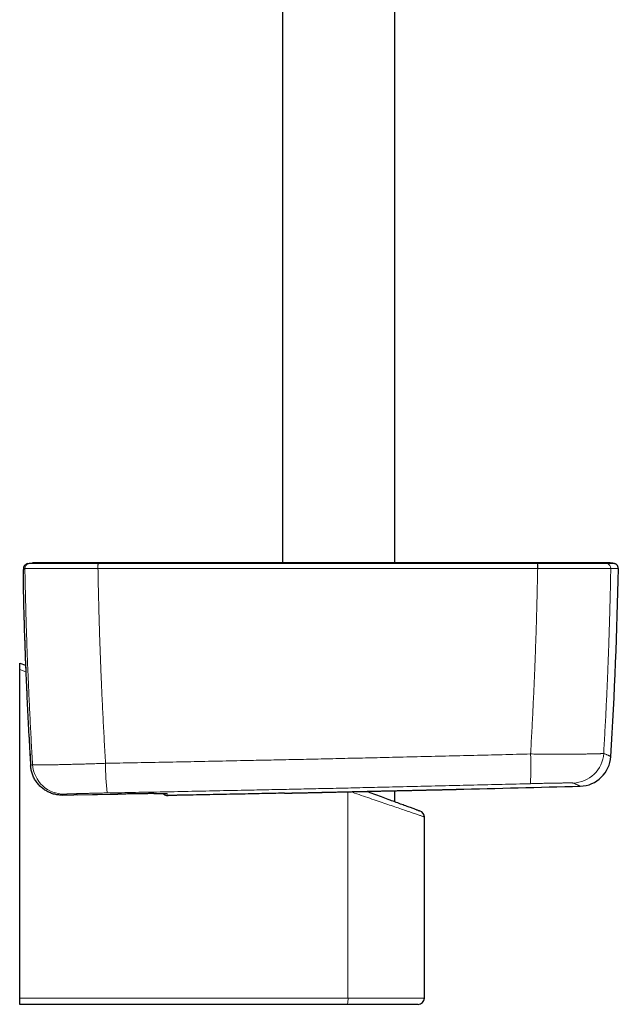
# Model space of a CAD drawing. Header units: millimetres. Extents: x 8 to 969, y 12 to 960.
# Tile 159 of 256: x 588 to 683, y 259 to 415. Entities that reach past the tile are written whole.
import ezdxf

# ---------------------------------------------------------------- set-up
doc = ezdxf.new("R2010")
doc.units = ezdxf.units.MM

msp = doc.modelspace()

# ---------------------------------------------------------------- linework, layer by layer
at = {"color": 7, "linetype": 'Continuous', "lineweight": 30}
for p, q in [((647.25, 328.67), (647.25, 591.36)), ((629.45, 586.95), (629.45, 328.67)), ((589.88, 328.66), (589.8, 328.66)), ((589.92, 328.67), (589.88, 328.66)), ((590.15, 328.67), (589.92, 328.67)), ((587.83, 312.82), (588.76, 312.48)), ((587.83, 311.8), (587.83, 312.82)), ((587.83, 259.82), (587.83, 311.8)), ((589.57, 296.61), (589.57, 296.61)), ((589.57, 296.58), (589.57, 296.58)), ((594.63, 291.92), (594.63, 291.92)), ((594.64, 291.92), (596.39, 291.95)), ((596.95, 291.96), (596.39, 291.95)), ((596.95, 291.96), (603.35, 292.08)), ((603.35, 292.08), (603.35, 292.08)), ((629.75, 292.24), (629.72, 292.23)), ((647.25, 290.89), (647.25, 292.62)), ((651.93, 259.82), (651.93, 288.47)), ((587.83, 258.82), (587.83, 259.82)), ((639.71, 258.82), (587.83, 258.82)), ((650.93, 258.82), (639.71, 258.82))]:
    msp.add_line(p, q, dxfattribs=at)
at = {"color": 252, "linetype": 'Continuous', "lineweight": 0}
for p, q in [((588.66, 327.78), (588.66, 327.78)), ((600.22, 327.78), (600.23, 327.78)), ((669.87, 327.78), (669.88, 327.78)), ((681.45, 327.78), (681.45, 327.78)), ((588.44, 322.56), (588.44, 322.56)), ((588.8, 311.44), (587.83, 311.8)), ((589.57, 296.58), (589.57, 296.61)), ((594.64, 291.92), (594.63, 291.92)), ((596.39, 291.95), (594.64, 291.92)), ((594.64, 291.92), (594.64, 291.92)), ((639.82, 259.82), (639.82, 292.46)), ((587.83, 259.82), (639.82, 259.82)), ((639.82, 259.82), (651.93, 259.82))]:
    msp.add_line(p, q, dxfattribs=at)
at = {"color": 252, "linetype": 'Continuous', "lineweight": 0, "flags": 128}
for points in [[(611.1, 292.16), (611.13, 292.16), (611.21, 292.16)], [(611.1, 291.87), (611.12, 291.87), (611.2, 291.87)], [(651.93, 288.47), (651.93, 288.47), (651.92, 288.47), (651.9, 288.48), (651.87, 288.49), (651.83, 288.5), (651.78, 288.52), (651.73, 288.54), (651.66, 288.56), (651.59, 288.59), (651.5, 288.62), (651.41, 288.65), (651.31, 288.68), (651.2, 288.72), (651.08, 288.76), (650.95, 288.81), (650.81, 288.85), (650.66, 288.9), (650.51, 288.96), (650.35, 289.01), (650.17, 289.07), (649.99, 289.13), (649.81, 289.2), (649.61, 289.26), (649.41, 289.33), (649.2, 289.4), (648.98, 289.48), (648.75, 289.56), (648.52, 289.64), (648.28, 289.72), (648.03, 289.8), (647.78, 289.89), (647.51, 289.98), (647.25, 290.07), (646.97, 290.16), (646.69, 290.26), (646.41, 290.36), (646.12, 290.46), (645.82, 290.56), (645.52, 290.66), (645.22, 290.77), (644.91, 290.87), (644.59, 290.98), (644.27, 291.09), (643.95, 291.2), (643.62, 291.31), (643.29, 291.42), (642.95, 291.54), (642.61, 291.65), (642.27, 291.77), (641.93, 291.89), (641.58, 292.01), (641.23, 292.13), (640.88, 292.25), (640.53, 292.37), (640.23, 292.47)]]:
    msp.add_lwpolyline(points, dxfattribs=at)
at = {"color": 7, "linetype": 'Continuous', "lineweight": 30, "flags": 128}
msp.add_lwpolyline([(642.83, 292.53), (642.96, 292.48), (643.27, 292.36), (643.58, 292.25), (643.88, 292.14), (644.18, 292.03), (644.48, 291.92), (644.77, 291.81), (645.06, 291.7), (645.34, 291.6), (645.62, 291.5), (645.89, 291.39), (646.16, 291.3), (646.43, 291.2), (646.69, 291.1), (646.94, 291.01), (647.19, 290.92), (647.43, 290.83), (647.66, 290.74), (647.89, 290.66), (648.11, 290.57), (648.33, 290.49), (648.54, 290.42), (648.74, 290.34), (648.94, 290.27), (649.13, 290.2), (649.31, 290.13), (649.48, 290.07), (649.65, 290.01), (649.81, 289.95), (649.96, 289.89), (650.1, 289.84), (650.24, 289.79), (650.37, 289.74), (650.49, 289.7), (650.6, 289.66), (650.7, 289.62), (650.8, 289.59), (650.88, 289.55), (650.96, 289.52), (651.03, 289.5), (651.09, 289.48), (651.14, 289.46), (651.19, 289.44), (651.22, 289.43), (651.25, 289.42), (651.26, 289.41), (651.27, 289.41), (651.27, 289.41)], dxfattribs=at)
at = {"color": 252, "linetype": 'Continuous', "lineweight": 0}
for centre, radius, start, end in [((589.24, 327.79), 0.8, 118.1055, 181.0518), ((589.46, 327.79), 0.8, 102.4589, 181.0558), ((589.46, 327.79), 0.8, 102.4587, 181.0545), ((608.92, 327.93), 8.7, 175.7406, 180.9847), ((609.15, 327.93), 8.92, 175.8567, 180.9711), ((660.79, 327.93), 9.07, 359.0442, 4.0735), ((661.03, 327.93), 8.85, 359.0321, 4.1875), ((680.65, 327.79), 0.8, 358.9438, 77.5416), ((680.65, 327.79), 0.8, 358.9447, 77.542), ((630.65, 296.4), 38.15, 355.9961, 3.0553), ((675.33, 298.84), 5, 271.5319, 356.5469), ((594.87, 297.08), 5, 183.6002, 270.974), ((636.09, 296.53), 34.66, 179.2937, 187.061), ((637.44, 259.58), 2.4, 341.7129, 5.9099)]:
    msp.add_arc(centre, radius, start, end, dxfattribs=at)
at = {"color": 7, "linetype": 'Continuous', "lineweight": 30}
for centre, radius, start, end in [((589.24, 327.79), 0.8, 102.4574, 118.1027), ((589.24, 327.79), 0.801, 102.4629, 118.0874), ((681.15, 324.67), 4, 77.5538, 90.1951), ((-17.24, 340.59), 700, 356.5145, 358.95106), ((681.84, 327.79), 0.8, 358.9511, 46.8037), ((676.47, 298.34), 5, 271.5164, 356.5148), ((438.35, 9290.19), 9000, 271.391821, 271.516945), ((611.18, 292.67), 0.8, 218.7242, 264.2607), ((656.79, 299.84), 7, 271.2744, 271.3918), ((650.93, 288.47), 1, 0.028, 69.742), ((650.93, 259.82), 1, 270, 0)]:
    msp.add_arc(centre, radius, start, end, dxfattribs=at)
for points, knots in [([(588.67, 328.35), (588.66, 328.35), (588.64, 328.33), (588.61, 328.29), (588.57, 328.24), (588.54, 328.19), (588.52, 328.15), (588.49, 328.1), (588.48, 328.06), (588.46, 328.02), (588.45, 327.98), (588.45, 327.95), (588.44, 327.92), (588.44, 327.9), (588.43, 327.88), (588.43, 327.85), (588.42, 327.81), (588.42, 327.76), (588.41, 327.7), (588.41, 327.63), (588.41, 327.56), (588.4, 327.49), (588.4, 327.41), (588.4, 327.32), (588.39, 327.24), (588.39, 327.14), (588.39, 327.04), (588.39, 326.94), (588.39, 326.84), (588.39, 326.73), (588.39, 326.61), (588.38, 326.49), (588.38, 326.37), (588.38, 326.24), (588.38, 326.11), (588.38, 325.97), (588.38, 325.83), (588.39, 325.68), (588.39, 325.53), (588.39, 325.38), (588.39, 325.22), (588.39, 325.06), (588.39, 324.89), (588.39, 324.72), (588.4, 324.55), (588.4, 324.38), (588.4, 324.21), (588.4, 324.03), (588.41, 323.85), (588.41, 323.67), (588.41, 323.49), (588.42, 323.31), (588.42, 323.12), (588.43, 322.94), (588.43, 322.75), (588.43, 322.63), (588.44, 322.56)], [0, 0, 0, 0, 0.002634, 0.01097, 0.019077, 0.026938, 0.034544, 0.04192, 0.049152, 0.056365, 0.063694, 0.071325, 0.079507, 0.084661, 0.089859, 0.102879, 0.118371, 0.140421, 0.169509, 0.194849, 0.218733, 0.244031, 0.268424, 0.292366, 0.316084, 0.339241, 0.362102, 0.384709, 0.407099, 0.4293, 0.451337, 0.473231, 0.494997, 0.516658, 0.538205, 0.560085, 0.582177, 0.604229, 0.626252, 0.648263, 0.670273, 0.692298, 0.714343, 0.736423, 0.758521, 0.780411, 0.802258, 0.824099, 0.845949, 0.867818, 0.889723, 0.911682, 0.933711, 0.95582, 0.978007, 1, 1, 1, 1]), ([(589.06, 328.57), (589.17, 328.59), (589.39, 328.63), (589.66, 328.66), (589.82, 328.66), (589.88, 328.66)], [0, 0, 0, 0, 0.3998936, 0.8020243, 1, 1, 1, 1]), ([(600.27, 328.67), (600.14, 328.67), (599.9, 328.67), (599.53, 328.67), (599.16, 328.67), (598.8, 328.67), (598.44, 328.67), (598.05, 328.67), (597.65, 328.67), (597.24, 328.67), (596.83, 328.67), (596.45, 328.67), (596.09, 328.67), (595.76, 328.67), (595.44, 328.67), (595.12, 328.67), (594.81, 328.67), (594.48, 328.67), (594.15, 328.67), (593.82, 328.67), (593.49, 328.67), (593.19, 328.67), (592.92, 328.67), (592.67, 328.67), (592.44, 328.67), (592.22, 328.67), (592, 328.67), (591.78, 328.67), (591.56, 328.67), (591.35, 328.67), (591.16, 328.67), (590.98, 328.67), (590.81, 328.67), (590.66, 328.67), (590.53, 328.67), (590.42, 328.67), (590.33, 328.67), (590.25, 328.67), (590.2, 328.67), (590.16, 328.67), (590.15, 328.67), (590.14, 328.67)], [0, 0, 0, 0, 0.023891, 0.047086, 0.069963, 0.092904, 0.116288, 0.140122, 0.167568, 0.194673, 0.221967, 0.249978, 0.273742, 0.296845, 0.319663, 0.342577, 0.365964, 0.389831, 0.417351, 0.444529, 0.471851, 0.499802, 0.523482, 0.546534, 0.569333, 0.592259, 0.61569, 0.639617, 0.667171, 0.694345, 0.721632, 0.749525, 0.778112, 0.806221, 0.833996, 0.861587, 0.889146, 0.916328, 0.943769, 0.971613, 1, 1, 1, 1]), ([(669.82, 328.67), (669.42, 328.67), (668.63, 328.67), (667.45, 328.67), (666.29, 328.67), (665.16, 328.67), (664.04, 328.67), (662.95, 328.67), (661.84, 328.67), (660.73, 328.67), (659.6, 328.67), (658.5, 328.67), (657.42, 328.67), (656.38, 328.67), (655.35, 328.67), (654.36, 328.67), (653.39, 328.67), (652.44, 328.67), (651.53, 328.67), (650.65, 328.67), (649.8, 328.67), (648.97, 328.67), (648.17, 328.67), (647.38, 328.67), (646.62, 328.67), (645.88, 328.67), (645.17, 328.67), (644.49, 328.67), (643.84, 328.67), (643.22, 328.67), (642.62, 328.67), (642.09, 328.67), (641.61, 328.67), (641.19, 328.67), (640.78, 328.67), (640.39, 328.67), (639.96, 328.67), (639.47, 328.67), (638.92, 328.67), (638.37, 328.67), (637.81, 328.67), (637.26, 328.67), (636.68, 328.67), (636.08, 328.67), (635.46, 328.67), (634.82, 328.67), (634.13, 328.67), (633.4, 328.67), (632.62, 328.67), (631.81, 328.67), (630.97, 328.67), (630.11, 328.67), (629.23, 328.67), (628.31, 328.67), (627.37, 328.67), (626.41, 328.67), (625.42, 328.67), (624.42, 328.67), (623.39, 328.67), (622.34, 328.67), (621.26, 328.67), (620.14, 328.67), (619, 328.67), (617.82, 328.67), (616.62, 328.67), (615.4, 328.67), (614.17, 328.67), (612.91, 328.67), (611.63, 328.67), (610.32, 328.67), (608.97, 328.67), (607.58, 328.67), (606.17, 328.67), (604.73, 328.67), (603.27, 328.67), (601.78, 328.67), (600.78, 328.67), (600.27, 328.67)], [0, 0, 0, 0, 0.017269, 0.034228, 0.050875, 0.067211, 0.083236, 0.09895, 0.114353, 0.130937, 0.147144, 0.162976, 0.178431, 0.19351, 0.208212, 0.222539, 0.236489, 0.250063, 0.263261, 0.275857, 0.28809, 0.299961, 0.311469, 0.322813, 0.333781, 0.344373, 0.354588, 0.364428, 0.373726, 0.382661, 0.391234, 0.399443, 0.40575, 0.411824, 0.417667, 0.423277, 0.428763, 0.436269, 0.444176, 0.452482, 0.460153, 0.468136, 0.476432, 0.485039, 0.493959, 0.503191, 0.512735, 0.523593, 0.534829, 0.546443, 0.558435, 0.570804, 0.583551, 0.596675, 0.610178, 0.624057, 0.638315, 0.652685, 0.66742, 0.68252, 0.697983, 0.714102, 0.730599, 0.747474, 0.764726, 0.782356, 0.80004, 0.818087, 0.836499, 0.855276, 0.874812, 0.894727, 0.915022, 0.935697, 0.956752, 0.978186, 1, 1, 1, 1]), ([(679.96, 328.67), (679.95, 328.67), (679.95, 328.67), (679.92, 328.67), (679.89, 328.67), (679.85, 328.67), (679.8, 328.67), (679.74, 328.67), (679.67, 328.67), (679.59, 328.67), (679.5, 328.67), (679.39, 328.67), (679.27, 328.67), (679.15, 328.67), (679.02, 328.67), (678.89, 328.67), (678.75, 328.67), (678.61, 328.67), (678.46, 328.67), (678.32, 328.67), (678.18, 328.67), (678.04, 328.67), (677.92, 328.67), (677.8, 328.67), (677.69, 328.67), (677.57, 328.67), (677.44, 328.67), (677.29, 328.67), (677.12, 328.67), (676.93, 328.67), (676.73, 328.67), (676.51, 328.67), (676.3, 328.67), (676.09, 328.67), (675.88, 328.67), (675.65, 328.67), (675.41, 328.67), (675.15, 328.67), (674.89, 328.67), (674.62, 328.67), (674.33, 328.67), (674.03, 328.67), (673.72, 328.67), (673.38, 328.67), (673.04, 328.67), (672.7, 328.67), (672.36, 328.67), (672.04, 328.67), (671.7, 328.67), (671.35, 328.67), (670.99, 328.67), (670.61, 328.67), (670.22, 328.67), (669.96, 328.67), (669.82, 328.67)], [0, 0, 0, 0, 0.021951, 0.042816, 0.062899, 0.082471, 0.101762, 0.120973, 0.139909, 0.157997, 0.181051, 0.203207, 0.224744, 0.245876, 0.266317, 0.285374, 0.305364, 0.324201, 0.342096, 0.359197, 0.37559, 0.390901, 0.404137, 0.4163, 0.427498, 0.439046, 0.451558, 0.465942, 0.481569, 0.498571, 0.516675, 0.535428, 0.554957, 0.570976, 0.587733, 0.605394, 0.624161, 0.643666, 0.66345, 0.683133, 0.703396, 0.724452, 0.746548, 0.769527, 0.792819, 0.816469, 0.83751, 0.858935, 0.880811, 0.903213, 0.926231, 0.949961, 0.974511, 1, 1, 1, 1]), ([(681.14, 328.67), (681.14, 328.67), (681.14, 328.67), (681.14, 328.67), (681.14, 328.67), (681.13, 328.67), (681.13, 328.67), (681.13, 328.67), (681.13, 328.67), (681.13, 328.67), (681.12, 328.67), (681.12, 328.67), (681.12, 328.67), (681.12, 328.67), (681.11, 328.67), (681.11, 328.67), (681.11, 328.67), (681.1, 328.67), (681.1, 328.67), (681.09, 328.67), (681.09, 328.67), (681.09, 328.67), (681.08, 328.67), (681.08, 328.67), (681.07, 328.67), (681.07, 328.67), (681.07, 328.67), (681.06, 328.67), (681.06, 328.67), (681.05, 328.67), (681.05, 328.67), (681.04, 328.67), (681.04, 328.67), (681.04, 328.67), (681.03, 328.67), (681.03, 328.67), (681.02, 328.67), (681.02, 328.67), (681.02, 328.67), (681.01, 328.67), (681.01, 328.67), (681, 328.67), (681, 328.67), (681, 328.67), (680.99, 328.67), (680.99, 328.67), (680.99, 328.67), (680.98, 328.67), (680.98, 328.67), (680.97, 328.67), (680.96, 328.67), (680.95, 328.67), (680.94, 328.67), (680.93, 328.67), (680.92, 328.67), (680.91, 328.67), (680.9, 328.67), (680.88, 328.67), (680.87, 328.67), (680.85, 328.67), (680.81, 328.67), (680.77, 328.67), (680.73, 328.67), (680.71, 328.67), (680.69, 328.67), (680.67, 328.67), (680.65, 328.67), (680.64, 328.67), (680.62, 328.67), (680.6, 328.67), (680.58, 328.67), (680.57, 328.67), (680.56, 328.67), (680.55, 328.67), (680.55, 328.67), (680.54, 328.67), (680.53, 328.67), (680.52, 328.67), (680.52, 328.67), (680.51, 328.67), (680.5, 328.67), (680.49, 328.67), (680.48, 328.67), (680.47, 328.67), (680.46, 328.67), (680.44, 328.67), (680.43, 328.67), (680.42, 328.67), (680.41, 328.67), (680.39, 328.67), (680.38, 328.67), (680.37, 328.67), (680.35, 328.67), (680.34, 328.67), (680.32, 328.67), (680.3, 328.67), (680.29, 328.67), (680.27, 328.67), (680.25, 328.67), (680.23, 328.67), (680.21, 328.67), (680.19, 328.67), (680.17, 328.67), (680.15, 328.67), (680.13, 328.67), (680.1, 328.67), (680.08, 328.67), (680.05, 328.67), (680.02, 328.67), (679.99, 328.67), (679.97, 328.67), (679.96, 328.67)], [0, 0, 0, 0, 0.007464, 0.020696, 0.033687, 0.046435, 0.058942, 0.070512, 0.081867, 0.093007, 0.103932, 0.114642, 0.125136, 0.135416, 0.14548, 0.155329, 0.164963, 0.174216, 0.183261, 0.192099, 0.200729, 0.209284, 0.217626, 0.225753, 0.233666, 0.241365, 0.248849, 0.25571, 0.262381, 0.268861, 0.275151, 0.28125, 0.287832, 0.294178, 0.300286, 0.306157, 0.311791, 0.317188, 0.322348, 0.32727, 0.331956, 0.336404, 0.340615, 0.344589, 0.348383, 0.352204, 0.35607, 0.359982, 0.368327, 0.376873, 0.385619, 0.395802, 0.406244, 0.416944, 0.427904, 0.439123, 0.450601, 0.464427, 0.478307, 0.492188, 0.506069, 0.573223, 0.586414, 0.599486, 0.612343, 0.624984, 0.637409, 0.649619, 0.661613, 0.673392, 0.683579, 0.693599, 0.69749, 0.701355, 0.705227, 0.709277, 0.713878, 0.718714, 0.723786, 0.729094, 0.734637, 0.740416, 0.746081, 0.751955, 0.758039, 0.764332, 0.770835, 0.777547, 0.784469, 0.791601, 0.798942, 0.806492, 0.814112, 0.821934, 0.829958, 0.838184, 0.846767, 0.85556, 0.864562, 0.873774, 0.883196, 0.892653, 0.902312, 0.912174, 0.922237, 0.934482, 0.947012, 0.959829, 0.972933, 0.986323, 1, 1, 1, 1]), ([(682.39, 328.37), (682.36, 328.4), (682.29, 328.46), (682.19, 328.51), (682.1, 328.55), (682.04, 328.57), (682.01, 328.57)], [0, 0, 0, 0, 0.294751, 0.597181, 0.797404, 1, 1, 1, 1]), ([(588.44, 322.56), (588.44, 322.56), (588.45, 321.85), (588.49, 320.44), (588.55, 318.33), (588.62, 316.21), (588.7, 314.1), (588.78, 311.98), (588.87, 309.87), (588.96, 307.75), (589.06, 305.64), (589.17, 303.53), (589.28, 301.42), (589.41, 299.3), (589.5, 297.7), (589.56, 296.8), (589.57, 296.61)], [0, 0, 0, 0, 0.000599, 0.0818307, 0.1631848, 0.244624, 0.3261107, 0.407602, 0.4890523, 0.5704244, 0.6517834, 0.7332233, 0.8147095, 0.8962018, 0.9776585, 1, 1, 1, 1]), ([(594.63, 291.92), (594.56, 291.92), (594.42, 291.92), (594.17, 291.94), (593.87, 291.97), (593.54, 292.02), (593.21, 292.1), (592.89, 292.2), (592.58, 292.33), (592.27, 292.47), (591.98, 292.63), (591.7, 292.82), (591.43, 293.02), (591.17, 293.24), (590.92, 293.48), (590.69, 293.75), (590.48, 294.02), (590.29, 294.31), (590.12, 294.61), (589.97, 294.92), (589.85, 295.23), (589.75, 295.55), (589.67, 295.88), (589.6, 296.22), (589.58, 296.45), (589.57, 296.58)], [0, 0, 0, 0, 0.027612, 0.055223, 0.099575, 0.144078, 0.188632, 0.233136, 0.277487, 0.32185, 0.366363, 0.410926, 0.45544, 0.499804, 0.545626, 0.591615, 0.637659, 0.68365, 0.72947, 0.773555, 0.817784, 0.862064, 0.906296, 0.950378, 1, 1, 1, 1]), ([(609.1, 292.16), (609.04, 292.16), (608.88, 292.16), (608.6, 292.16), (608.26, 292.16), (607.91, 292.15), (607.54, 292.15), (607.16, 292.14), (606.77, 292.14), (606.36, 292.13), (605.95, 292.12), (605.53, 292.12), (605.1, 292.11), (604.67, 292.1), (604.23, 292.1), (603.79, 292.09), (603.5, 292.08), (603.35, 292.08)], [0, 0, 0, 0, 0.041558, 0.110077, 0.178381, 0.246649, 0.315132, 0.383724, 0.452317, 0.520801, 0.589069, 0.657377, 0.7259, 0.794534, 0.863167, 0.931692, 1, 1, 1, 1]), ([(609.09, 292.16), (609.14, 292.16), (609.23, 292.17), (609.37, 292.17), (609.51, 292.17), (609.65, 292.17), (609.78, 292.17), (609.9, 292.17), (610.02, 292.17), (610.14, 292.17), (610.24, 292.17), (610.35, 292.17), (610.44, 292.17), (610.53, 292.17), (610.62, 292.17), (610.7, 292.17), (610.77, 292.17), (610.84, 292.17), (610.9, 292.17), (610.95, 292.17), (610.99, 292.17), (611.03, 292.17), (611.06, 292.17), (611.08, 292.17), (611.09, 292.17), (611.1, 292.17), (611.1, 292.17), (611.1, 292.17)], [0, 0, 0, 0, 0.037629, 0.081156, 0.124702, 0.168301, 0.212039, 0.255462, 0.299102, 0.342769, 0.386204, 0.429255, 0.472514, 0.515813, 0.558974, 0.601989, 0.644838, 0.687487, 0.729882, 0.771931, 0.81349, 0.854329, 0.893877, 0.927177, 0.957574, 0.984493, 1, 1, 1, 1]), ([(611.1, 291.87), (611.11, 291.87), (611.12, 291.87), (611.13, 291.87), (611.14, 291.87), (611.16, 291.87), (611.17, 291.87), (611.18, 291.87), (611.2, 291.87), (611.23, 291.87), (611.26, 291.87), (611.3, 291.87), (611.32, 291.87), (611.34, 291.87)], [0, 0, 0, 0, 0.01413, 0.04727, 0.084435, 0.128363, 0.182853, 0.254215, 0.356274, 0.548124, 0.700338, 0.862732, 1, 1, 1, 1]), ([(614.25, 291.92), (614.16, 291.92), (613.97, 291.92), (613.69, 291.91), (613.42, 291.91), (613.15, 291.9), (612.9, 291.9), (612.66, 291.89), (612.43, 291.89), (612.22, 291.88), (612.02, 291.88), (611.84, 291.88), (611.69, 291.88), (611.55, 291.87), (611.44, 291.87), (611.37, 291.87), (611.35, 291.87), (611.35, 291.87)], [0, 0, 0, 0, 0.071303, 0.142858, 0.214417, 0.285724, 0.357036, 0.428602, 0.500179, 0.571506, 0.643222, 0.71521, 0.787219, 0.858964, 0.929044, 0.999352, 1, 1, 1, 1]), ([(629.72, 292.23), (628.55, 292.21), (626.2, 292.16), (622.45, 292.08), (618.46, 292), (615.66, 291.95), (614.25, 291.92)], [0, 0, 0, 0, 0.22788, 0.455764, 0.727879, 1, 1, 1, 1]), ([(629.75, 292.24), (629.85, 292.24), (630.05, 292.24), (630.36, 292.25), (630.67, 292.26), (630.99, 292.26), (631.3, 292.27), (631.62, 292.28), (631.94, 292.28), (632.26, 292.29), (632.58, 292.3), (632.91, 292.31), (633.24, 292.31), (633.56, 292.32), (633.89, 292.33), (634.23, 292.33), (634.56, 292.34), (634.89, 292.35), (635.23, 292.36), (635.57, 292.36), (635.91, 292.37), (636.26, 292.38), (636.6, 292.39), (636.95, 292.4), (637.29, 292.4), (637.63, 292.41), (637.98, 292.42), (638.32, 292.43), (638.66, 292.43), (639, 292.44), (639.35, 292.45), (639.69, 292.46), (640.03, 292.46), (640.37, 292.47), (640.71, 292.48), (641.05, 292.49), (641.39, 292.49), (641.73, 292.5), (642.07, 292.51), (642.41, 292.52), (642.74, 292.52), (643.08, 292.53), (643.41, 292.54), (643.75, 292.55), (644.07, 292.55), (644.4, 292.56), (644.72, 292.57), (645.04, 292.58), (645.36, 292.58), (645.68, 292.59), (645.99, 292.6), (646.3, 292.6), (646.61, 292.61), (646.92, 292.62), (647.22, 292.62), (647.52, 292.63), (647.82, 292.64), (648.12, 292.64), (648.41, 292.65), (648.7, 292.66), (648.99, 292.66), (649.27, 292.67), (649.55, 292.68), (649.82, 292.68), (650.09, 292.69), (650.35, 292.69), (650.61, 292.7), (650.87, 292.71), (651.12, 292.71), (651.37, 292.72), (651.61, 292.72), (651.85, 292.73), (652.08, 292.73), (652.31, 292.74), (652.54, 292.74), (652.76, 292.75), (652.98, 292.75), (653.19, 292.76), (653.4, 292.76), (653.6, 292.77), (653.79, 292.77), (653.98, 292.77), (654.17, 292.78), (654.34, 292.78), (654.52, 292.79), (654.68, 292.79), (654.84, 292.79), (655, 292.8), (655.15, 292.8), (655.29, 292.8), (655.43, 292.81), (655.57, 292.81), (655.69, 292.81), (655.81, 292.82), (655.93, 292.82), (656.04, 292.82), (656.15, 292.82), (656.24, 292.82), (656.33, 292.83), (656.42, 292.83), (656.5, 292.83), (656.57, 292.83), (656.63, 292.83), (656.69, 292.83), (656.75, 292.84), (656.79, 292.84), (656.83, 292.84), (656.87, 292.84), (656.9, 292.84), (656.92, 292.84), (656.93, 292.84), (656.94, 292.84), (656.94, 292.84), (656.94, 292.84)], [0, 0, 0, 0, 0.00901, 0.018124, 0.027243, 0.03633, 0.045388, 0.054418, 0.063428, 0.072419, 0.081398, 0.090367, 0.099333, 0.108298, 0.117266, 0.126241, 0.135227, 0.144229, 0.153251, 0.162297, 0.171372, 0.180479, 0.189597, 0.198689, 0.20775, 0.216785, 0.225798, 0.234794, 0.243776, 0.252749, 0.261716, 0.270683, 0.279652, 0.288628, 0.297613, 0.306613, 0.315632, 0.324673, 0.333741, 0.34284, 0.351957, 0.361053, 0.370117, 0.379156, 0.388172, 0.397171, 0.406156, 0.415131, 0.4241, 0.433068, 0.442038, 0.451013, 0.459997, 0.468995, 0.47801, 0.487046, 0.496107, 0.505198, 0.514312, 0.523411, 0.532477, 0.541518, 0.550537, 0.559539, 0.568526, 0.577503, 0.586474, 0.595443, 0.604413, 0.613388, 0.622371, 0.631366, 0.640377, 0.649408, 0.658462, 0.667544, 0.676652, 0.685757, 0.694839, 0.703889, 0.712911, 0.721911, 0.730892, 0.739861, 0.748821, 0.757778, 0.766736, 0.775698, 0.784669, 0.793654, 0.802657, 0.811684, 0.820738, 0.829825, 0.838947, 0.848061, 0.857128, 0.866172, 0.875195, 0.884201, 0.893194, 0.902177, 0.911154, 0.920127, 0.929101, 0.938079, 0.947062, 0.956055, 0.965061, 0.974084, 0.983127, 0.992194, 1, 1, 1, 1])]:
    msp.add_open_spline(points, degree=3, knots=knots, dxfattribs=at)
at = {"color": 252, "linetype": 'Continuous', "lineweight": 0}
for points, knots in [([(588.44, 322.56), (588.43, 322.64), (588.43, 322.79), (588.42, 323.04), (588.42, 323.33), (588.41, 323.65), (588.41, 323.96), (588.4, 324.27), (588.4, 324.54), (588.39, 324.77), (588.39, 325), (588.39, 325.25), (588.39, 325.52), (588.39, 325.78), (588.38, 326.03), (588.38, 326.26), (588.39, 326.48), (588.39, 326.68), (588.39, 326.87), (588.39, 327.04), (588.39, 327.2), (588.4, 327.35), (588.4, 327.47), (588.41, 327.58), (588.41, 327.67), (588.42, 327.73), (588.43, 327.77), (588.43, 327.77), (588.44, 327.78)], [0, 0, 0, 0, 0.026965, 0.053932, 0.093084, 0.132341, 0.17163, 0.210881, 0.25003, 0.276946, 0.303865, 0.343, 0.382239, 0.421512, 0.460744, 0.499872, 0.539019, 0.578274, 0.617573, 0.656843, 0.696004, 0.739285, 0.782702, 0.826162, 0.869572, 0.912845, 0.956424, 1, 1, 1, 1]), ([(588.44, 327.78), (588.46, 327.78), (588.51, 327.78), (588.58, 327.78), (588.63, 327.78), (588.66, 327.78)], [0, 0, 0, 0, 0.334346, 0.668691, 1, 1, 1, 1]), ([(588.66, 327.78), (588.67, 326.83), (588.71, 324.93), (588.78, 322.08), (588.86, 319.23), (588.95, 316.38), (589.05, 313.53), (589.17, 310.48), (589.32, 307.2), (589.49, 303.72), (589.67, 300.24), (589.81, 297.92), (589.88, 296.76)], [0, 0, 0, 0, 0.09175, 0.1835, 0.275251, 0.367026, 0.458803, 0.550578, 0.662923, 0.775269, 0.887635, 1, 1, 1, 1]), ([(588.66, 327.78), (588.66, 327.78), (588.68, 327.78), (588.72, 327.78), (588.79, 327.78), (588.88, 327.78), (588.99, 327.77), (589.12, 327.77), (589.27, 327.77), (589.44, 327.77), (589.63, 327.77), (589.85, 327.77), (590.09, 327.77), (590.36, 327.77), (590.67, 327.77), (591, 327.77), (591.35, 327.77), (591.73, 327.77), (592.1, 327.77), (592.49, 327.77), (592.87, 327.77), (593.26, 327.77), (593.67, 327.77), (594.08, 327.77), (594.5, 327.77), (594.94, 327.77), (595.39, 327.77), (595.85, 327.77), (596.32, 327.77), (596.8, 327.77), (597.29, 327.77), (597.77, 327.77), (598.25, 327.77), (598.74, 327.78), (599.23, 327.78), (599.72, 327.78), (600.05, 327.78), (600.22, 327.78)], [0, 0, 0, 0, 0.028998, 0.058011, 0.087009, 0.114526, 0.142067, 0.169608, 0.197126, 0.225441, 0.253783, 0.282125, 0.310441, 0.342006, 0.373642, 0.405314, 0.436987, 0.468624, 0.500188, 0.528327, 0.556491, 0.584655, 0.612793, 0.640284, 0.667799, 0.695313, 0.722804, 0.751091, 0.779404, 0.807717, 0.836004, 0.863298, 0.890638, 0.918002, 0.945366, 0.972706, 1, 1, 1, 1]), ([(589.28, 328.57), (589.26, 328.57), (589.21, 328.57), (589.13, 328.57), (589.09, 328.57), (589.06, 328.57)], [0, 0, 0, 0, 0.331309, 0.665654, 1, 1, 1, 1]), ([(589.28, 328.57), (589.39, 328.59), (589.61, 328.63), (589.89, 328.66), (590.07, 328.66), (590.14, 328.66)], [0, 0, 0, 0, 0.377646, 0.757405, 1, 1, 1, 1]), ([(600.24, 328.57), (600.24, 328.57), (600.05, 328.57), (599.68, 328.57), (599.12, 328.57), (598.56, 328.57), (598.01, 328.57), (597.5, 328.57), (597.02, 328.57), (596.57, 328.57), (596.14, 328.57), (595.7, 328.57), (595.27, 328.57), (594.85, 328.57), (594.44, 328.57), (594.04, 328.57), (593.65, 328.57), (593.27, 328.57), (592.91, 328.57), (592.55, 328.57), (592.19, 328.57), (591.84, 328.57), (591.51, 328.57), (591.19, 328.57), (590.9, 328.57), (590.65, 328.57), (590.42, 328.57), (590.22, 328.57), (590.04, 328.57), (589.88, 328.57), (589.73, 328.57), (589.61, 328.57), (589.5, 328.57), (589.41, 328.57), (589.35, 328.57), (589.3, 328.57), (589.29, 328.57), (589.28, 328.57), (589.28, 328.57)], [0, 0, 0, 0, 0.000003, 0.032761, 0.065578, 0.098415, 0.131232, 0.163989, 0.19148, 0.218994, 0.246509, 0.274, 0.302287, 0.3306, 0.358913, 0.387201, 0.415339, 0.443503, 0.471668, 0.499807, 0.531371, 0.563007, 0.594679, 0.626351, 0.657986, 0.68955, 0.71707, 0.744613, 0.772156, 0.799676, 0.827993, 0.856337, 0.884681, 0.912998, 0.941993, 0.971001, 0.999997, 1, 1, 1, 1]), ([(589.28, 328.57), (589.28, 328.57), (589.28, 328.57), (589.28, 328.57), (589.28, 328.57)], [0, 0, 0, 0, 0.006006, 1, 1, 1, 1]), ([(589.88, 328.66), (589.93, 328.66), (590.03, 328.67), (590.12, 328.66), (590.16, 328.66)], [0, 0, 0, 0, 0.600642, 1, 1, 1, 1]), ([(600.23, 327.78), (601.23, 327.78), (603.23, 327.78), (606.24, 327.78), (609.24, 327.78), (612.19, 327.78), (615.1, 327.78), (617.94, 327.78), (620.79, 327.78), (623.64, 327.78), (626.5, 327.78), (629.35, 327.78), (632.2, 327.78), (635.16, 327.78), (638.25, 327.78), (641.96, 327.78), (646.19, 327.78), (650.92, 327.78), (655.66, 327.78), (660.39, 327.78), (665.13, 327.78), (668.29, 327.78), (669.87, 327.78)], [0, 0, 0, 0, 0.043152, 0.086304, 0.129458, 0.172612, 0.213532, 0.254452, 0.295374, 0.336295, 0.377221, 0.418146, 0.459073, 0.5, 0.545964, 0.591929, 0.659934, 0.727939, 0.795944, 0.863962, 0.931981, 1, 1, 1, 1]), ([(601.44, 296.96), (601.37, 298.1), (601.23, 300.39), (601.05, 303.82), (600.88, 307.25), (600.74, 310.49), (600.62, 313.53), (600.52, 316.38), (600.43, 319.23), (600.35, 322.08), (600.28, 324.93), (600.25, 326.83), (600.23, 327.78)], [0, 0, 0, 0, 0.111461, 0.2229219, 0.3344033, 0.4458841, 0.5382233, 0.6305641, 0.7229038, 0.8152692, 0.9076353, 1, 1, 1, 1]), ([(600.24, 328.57), (600.24, 328.59), (600.25, 328.63), (600.26, 328.66), (600.27, 328.66), (600.27, 328.66)], [0, 0, 0, 0, 0.3762314, 0.7545697, 1, 1, 1, 1]), ([(600.25, 328.57), (600.25, 328.57), (600.24, 328.57), (600.24, 328.57), (600.24, 328.57)], [0, 0, 0, 0, 0.994049, 1, 1, 1, 1]), ([(669.84, 328.57), (668.91, 328.57), (666.27, 328.57), (661.92, 328.57), (656.8, 328.57), (651.68, 328.57), (646.57, 328.57), (642.09, 328.57), (638.25, 328.57), (634.85, 328.57), (631.25, 328.57), (627.45, 328.57), (623.65, 328.57), (619.85, 328.57), (616.06, 328.57), (612.19, 328.57), (608.26, 328.57), (604.25, 328.57), (601.58, 328.57), (600.25, 328.57)], [0, 0, 0, 0, 0.040319, 0.113868, 0.187419, 0.260971, 0.334522, 0.408071, 0.454035, 0.5, 0.554568, 0.609136, 0.663705, 0.718266, 0.772827, 0.827388, 0.884925, 0.942463, 1, 1, 1, 1]), ([(669.87, 327.78), (669.85, 326.88), (669.81, 325.09), (669.75, 322.4), (669.68, 319.71), (669.6, 317.03), (669.5, 314.34), (669.39, 311.45), (669.26, 308.35), (669.1, 305.04), (668.93, 301.74), (668.81, 299.54), (668.74, 298.44)], [0, 0, 0, 0, 0.0915132, 0.1830278, 0.2745414, 0.3660787, 0.457616, 0.5491526, 0.6618543, 0.7745574, 0.8872788, 1, 1, 1, 1]), ([(669.85, 328.57), (669.85, 328.59), (669.84, 328.64), (669.83, 328.67), (669.82, 328.66), (669.82, 328.66)], [0, 0, 0, 0, 0.350072, 0.702097, 1, 1, 1, 1]), ([(669.85, 328.57), (669.85, 328.57), (669.85, 328.57), (669.85, 328.57), (669.84, 328.57)], [0, 0, 0, 0, 0.005944, 1, 1, 1, 1]), ([(680.82, 328.57), (680.82, 328.57), (680.82, 328.57), (680.79, 328.57), (680.74, 328.57), (680.65, 328.57), (680.54, 328.57), (680.41, 328.57), (680.27, 328.57), (680.11, 328.57), (679.94, 328.57), (679.74, 328.57), (679.53, 328.57), (679.3, 328.57), (679.04, 328.57), (678.77, 328.57), (678.49, 328.57), (678.19, 328.57), (677.87, 328.57), (677.52, 328.57), (677.15, 328.57), (676.74, 328.57), (676.31, 328.57), (675.87, 328.57), (675.42, 328.57), (674.97, 328.57), (674.53, 328.57), (674.1, 328.57), (673.67, 328.57), (673.22, 328.57), (672.76, 328.57), (672.29, 328.57), (671.82, 328.57), (671.34, 328.57), (670.85, 328.57), (670.35, 328.57), (670.02, 328.57), (669.85, 328.57), (669.85, 328.57)], [0, 0, 0, 0, 0.000003, 0.032791, 0.065638, 0.098506, 0.131354, 0.164142, 0.191621, 0.219125, 0.246629, 0.274109, 0.302385, 0.330687, 0.358989, 0.387266, 0.415388, 0.443536, 0.471684, 0.499806, 0.531357, 0.56298, 0.59464, 0.626299, 0.657922, 0.689473, 0.716981, 0.744513, 0.772045, 0.799554, 0.82786, 0.856193, 0.884525, 0.912831, 0.941881, 0.970946, 0.999997, 1, 1, 1, 1]), ([(669.88, 327.78), (670.05, 327.78), (670.4, 327.78), (670.93, 327.78), (671.44, 327.78), (671.94, 327.78), (672.42, 327.77), (672.9, 327.77), (673.38, 327.77), (673.86, 327.77), (674.33, 327.77), (674.8, 327.77), (675.27, 327.77), (675.75, 327.77), (676.23, 327.77), (676.69, 327.77), (677.14, 327.77), (677.57, 327.77), (677.97, 327.77), (678.33, 327.77), (678.67, 327.77), (678.99, 327.77), (679.29, 327.77), (679.57, 327.77), (679.82, 327.77), (680.07, 327.77), (680.29, 327.77), (680.5, 327.77), (680.69, 327.77), (680.86, 327.77), (681.01, 327.77), (681.13, 327.77), (681.24, 327.77), (681.32, 327.78), (681.38, 327.78), (681.43, 327.78), (681.44, 327.78), (681.45, 327.78)], [0, 0, 0, 0, 0.029054, 0.058122, 0.087176, 0.114682, 0.142212, 0.169742, 0.197249, 0.225553, 0.253884, 0.282214, 0.310519, 0.342071, 0.373694, 0.405354, 0.437014, 0.468637, 0.500189, 0.528311, 0.556458, 0.584606, 0.612728, 0.640208, 0.667712, 0.695216, 0.722695, 0.750972, 0.779274, 0.807576, 0.835852, 0.863172, 0.890537, 0.917926, 0.945315, 0.972681, 1, 1, 1, 1]), ([(680.82, 328.57), (680.71, 328.59), (680.5, 328.63), (680.21, 328.66), (680.03, 328.66), (679.96, 328.66)], [0, 0, 0, 0, 0.3776469, 0.7573981, 1, 1, 1, 1]), ([(680.32, 298.54), (680.39, 299.63), (680.51, 301.81), (680.68, 305.09), (680.84, 308.37), (680.97, 311.45), (681.08, 314.34), (681.17, 317.02), (681.26, 319.71), (681.33, 322.4), (681.39, 325.09), (681.43, 326.88), (681.45, 327.78)], [0, 0, 0, 0, 0.112232, 0.224466, 0.336717, 0.448968, 0.540796, 0.632623, 0.72445, 0.8163, 0.908151, 1, 1, 1, 1]), ([(680.82, 328.57), (680.82, 328.57), (680.82, 328.57), (680.82, 328.57), (680.82, 328.57)], [0, 0, 0, 0, 0.993954, 1, 1, 1, 1]), ([(682.01, 328.57), (682.01, 328.57), (682.01, 328.57), (681.98, 328.57), (681.94, 328.57), (681.9, 328.57), (681.85, 328.57), (681.79, 328.57), (681.72, 328.57), (681.63, 328.57), (681.54, 328.57), (681.44, 328.57), (681.33, 328.57), (681.21, 328.57), (681.09, 328.57), (680.96, 328.57), (680.87, 328.57), (680.82, 328.57)], [0, 0, 0, 0, 0.088223, 0.176447, 0.241167, 0.305888, 0.370609, 0.43533, 0.50005, 0.564771, 0.629492, 0.694213, 0.758933, 0.8192, 0.879466, 0.939733, 1, 1, 1, 1]), ([(681.45, 327.78), (681.49, 327.78), (681.59, 327.78), (681.72, 327.78), (681.84, 327.78), (681.96, 327.78), (682.07, 327.78), (682.17, 327.78), (682.26, 327.78), (682.34, 327.78), (682.42, 327.78), (682.48, 327.78), (682.53, 327.78), (682.57, 327.78), (682.61, 327.78), (682.63, 327.78), (682.64, 327.78), (682.64, 327.78)], [0, 0, 0, 0, 0.060266, 0.120533, 0.1808, 0.241067, 0.305787, 0.370508, 0.435229, 0.49995, 0.56467, 0.629391, 0.694111, 0.758832, 0.823553, 0.911776, 1, 1, 1, 1]), ([(589.57, 296.61), (589.5, 297.74), (589.36, 299.99), (589.18, 303.31), (589.02, 306.57), (588.87, 309.76), (588.74, 312.96), (588.62, 316.16), (588.52, 319.36), (588.46, 321.5), (588.44, 322.56)], [0, 0, 0, 0, 0.130302, 0.260607, 0.383836, 0.507064, 0.630303, 0.753542, 0.876769, 1, 1, 1, 1]), ([(668.74, 298.44), (667.25, 298.4), (664.26, 298.33), (659.78, 298.22), (655.29, 298.11), (650.81, 298), (646.57, 297.9), (642.59, 297.81), (638.85, 297.73), (635.11, 297.64), (631.37, 297.56), (627.64, 297.48), (623.65, 297.4), (619.41, 297.31), (614.91, 297.22), (610.42, 297.13), (605.93, 297.05), (602.93, 296.99), (601.44, 296.96)], [0, 0, 0, 0, 0.066621, 0.133243, 0.199866, 0.266488, 0.333109, 0.388645, 0.444181, 0.499716, 0.555217, 0.610718, 0.666219, 0.732974, 0.799731, 0.866488, 0.933244, 1, 1, 1, 1]), ([(680.32, 298.54), (680.32, 298.53), (680.31, 298.53), (680.26, 298.52), (680.2, 298.51), (680.12, 298.51), (680.01, 298.5), (679.89, 298.49), (679.74, 298.48), (679.58, 298.48), (679.39, 298.47), (679.19, 298.46), (678.96, 298.46), (678.71, 298.45), (678.45, 298.45), (678.18, 298.44), (677.88, 298.44), (677.57, 298.43), (677.24, 298.43), (676.89, 298.43), (676.52, 298.42), (676.15, 298.42), (675.76, 298.42), (675.36, 298.42), (674.95, 298.42), (674.52, 298.42), (674.08, 298.42), (673.63, 298.42), (673.16, 298.42), (672.69, 298.42), (672.22, 298.42), (671.74, 298.42), (671.26, 298.42), (670.77, 298.42), (670.27, 298.43), (669.77, 298.43), (669.26, 298.43), (668.91, 298.44), (668.74, 298.44)], [0, 0, 0, 0, 0.02734, 0.054704, 0.082067, 0.109408, 0.136746, 0.164108, 0.19147, 0.218809, 0.246933, 0.275084, 0.303234, 0.331358, 0.358763, 0.386191, 0.41362, 0.441025, 0.469223, 0.497447, 0.52567, 0.553868, 0.581357, 0.60887, 0.636383, 0.663872, 0.69216, 0.720475, 0.748789, 0.777078, 0.804534, 0.832013, 0.859493, 0.886949, 0.915199, 0.943475, 0.97175, 1, 1, 1, 1]), ([(680.32, 298.54), (680.39, 298.51), (680.51, 298.46), (680.67, 298.38), (680.82, 298.32), (680.96, 298.26), (681.08, 298.2), (681.18, 298.16), (681.27, 298.12), (681.34, 298.09), (681.39, 298.06), (681.43, 298.05), (681.46, 298.04), (681.46, 298.03), (681.46, 298.03), (681.46, 298.03), (681.46, 298.03)], [0, 0, 0, 0, 0.083298, 0.166596, 0.249894, 0.333195, 0.416496, 0.499798, 0.583095, 0.666393, 0.749691, 0.832993, 0.916294, 0.999595, 0.999676, 1, 1, 1, 1]), ([(589.88, 296.76), (589.83, 296.74), (589.72, 296.68), (589.62, 296.63), (589.57, 296.61)], [0, 0, 0, 0, 0.499999, 1, 1, 1, 1]), ([(601.44, 296.96), (601.28, 296.96), (600.95, 296.94), (600.47, 296.93), (599.99, 296.91), (599.51, 296.9), (599.03, 296.88), (598.55, 296.87), (598.08, 296.85), (597.6, 296.84), (597.13, 296.82), (596.67, 296.81), (596.21, 296.8), (595.77, 296.79), (595.34, 296.78), (594.93, 296.77), (594.53, 296.76), (594.14, 296.75), (593.76, 296.74), (593.39, 296.74), (593.03, 296.73), (592.7, 296.73), (592.38, 296.72), (592.09, 296.72), (591.81, 296.72), (591.54, 296.72), (591.29, 296.71), (591.06, 296.71), (590.85, 296.72), (590.66, 296.72), (590.49, 296.72), (590.34, 296.72), (590.21, 296.73), (590.1, 296.73), (590.02, 296.74), (589.95, 296.75), (589.9, 296.75), (589.89, 296.76), (589.88, 296.76)], [0, 0, 0, 0, 0.026697, 0.053416, 0.080136, 0.106833, 0.13427, 0.161731, 0.189191, 0.216629, 0.244859, 0.273115, 0.301372, 0.329602, 0.357096, 0.384613, 0.41213, 0.439624, 0.467916, 0.496234, 0.524552, 0.552844, 0.58039, 0.607959, 0.635529, 0.663075, 0.691422, 0.719796, 0.74817, 0.776517, 0.804041, 0.831589, 0.859136, 0.88666, 0.914982, 0.94333, 0.971678, 1, 1, 1, 1]), ([(601.7, 292.27), (603.19, 292.3), (606.16, 292.36), (610.62, 292.44), (615.09, 292.53), (619.55, 292.62), (623.77, 292.71), (627.74, 292.79), (631.46, 292.87), (635.18, 292.95), (638.9, 293.03), (642.62, 293.12), (646.59, 293.21), (650.82, 293.31), (655.29, 293.41), (659.76, 293.52), (664.23, 293.63), (667.21, 293.7), (668.71, 293.74)], [0, 0, 0, 0, 0.066621, 0.133243, 0.199866, 0.266488, 0.333109, 0.388645, 0.444181, 0.499716, 0.555217, 0.610718, 0.666219, 0.732974, 0.799731, 0.866488, 0.933244, 1, 1, 1, 1]), ([(668.71, 293.74), (668.84, 293.74), (669.1, 293.75), (669.49, 293.76), (669.88, 293.77), (670.26, 293.78), (670.64, 293.79), (671.01, 293.8), (671.37, 293.8), (671.73, 293.81), (672.07, 293.82), (672.4, 293.82), (672.72, 293.83), (673.03, 293.83), (673.32, 293.84), (673.6, 293.84), (673.86, 293.85), (674.1, 293.85), (674.32, 293.85), (674.53, 293.85), (674.72, 293.85), (674.88, 293.85), (675.03, 293.85), (675.16, 293.85), (675.26, 293.85), (675.35, 293.85), (675.41, 293.85), (675.45, 293.84), (675.46, 293.84), (675.47, 293.84)], [0, 0, 0, 0, 0.0370886, 0.0742944, 0.1115587, 0.1488232, 0.1860277, 0.2231153, 0.2602108, 0.2974241, 0.3346969, 0.3719693, 0.4091813, 0.4462762, 0.4832393, 0.5203196, 0.557459, 0.5945982, 0.6316781, 0.668641, 0.7055263, 0.742527, 0.7795876, 0.8166477, 0.8536488, 0.8905344, 0.9270133, 0.9635208, 1, 1, 1, 1]), ([(676.6, 293.34), (676.6, 293.34), (676.6, 293.34), (676.58, 293.35), (676.54, 293.37), (676.48, 293.39), (676.41, 293.43), (676.32, 293.46), (676.22, 293.51), (676.1, 293.56), (675.97, 293.62), (675.82, 293.69), (675.65, 293.76), (675.53, 293.81), (675.47, 293.84)], [0, 0, 0, 0, 0.082961, 0.166246, 0.24953, 0.332818, 0.416106, 0.499394, 0.582826, 0.666259, 0.749692, 0.833128, 0.916564, 1, 1, 1, 1]), ([(594.64, 291.92), (594.69, 291.95), (594.79, 292), (594.9, 292.05), (594.96, 292.08)], [0, 0, 0, 0, 0.499999, 1, 1, 1, 1]), ([(594.96, 292.08), (594.96, 292.08), (594.97, 292.08), (595.02, 292.09), (595.08, 292.09), (595.17, 292.1), (595.28, 292.1), (595.4, 292.11), (595.55, 292.12), (595.72, 292.12), (595.91, 292.13), (596.12, 292.14), (596.35, 292.15), (596.59, 292.15), (596.85, 292.16), (597.13, 292.17), (597.43, 292.18), (597.73, 292.19), (598.05, 292.19), (598.39, 292.2), (598.73, 292.21), (599.08, 292.22), (599.45, 292.23), (599.82, 292.24), (600.19, 292.24), (600.57, 292.25), (600.95, 292.26), (601.32, 292.27), (601.57, 292.27), (601.7, 292.27)], [0, 0, 0, 0, 0.037178, 0.074473, 0.111828, 0.149182, 0.186477, 0.223654, 0.260836, 0.298136, 0.335496, 0.372856, 0.410155, 0.447337, 0.484431, 0.521642, 0.558914, 0.596185, 0.633396, 0.67049, 0.707505, 0.744638, 0.78183, 0.819023, 0.856155, 0.893171, 0.928772, 0.964399, 1, 1, 1, 1]), ([(603.35, 292.08), (602.28, 292.06), (600.15, 292.02), (598.02, 291.98), (596.95, 291.96)], [0, 0, 0, 0, 0.5000001, 1, 1, 1, 1]), ([(611.21, 292.16), (611.21, 292.16), (611.2, 292.16), (611.16, 292.16), (611.1, 292.17), (611.02, 292.17), (610.91, 292.17), (610.78, 292.17), (610.62, 292.17), (610.44, 292.17), (610.24, 292.17), (610.02, 292.17), (609.77, 292.17), (609.5, 292.17), (609.28, 292.17), (609.14, 292.16), (609.1, 292.16)], [0, 0, 0, 0, 0.073949, 0.148012, 0.222074, 0.296022, 0.370739, 0.445693, 0.520766, 0.59584, 0.670794, 0.745513, 0.820268, 0.89526, 0.970371, 1, 1, 1, 1]), ([(611.2, 291.87), (611.2, 291.88), (611.2, 291.9), (611.2, 291.95), (611.2, 292.02), (611.21, 292.09), (611.21, 292.14), (611.21, 292.16)], [0, 0, 0, 0, 0.202212, 0.404423, 0.642654, 0.880885, 1, 1, 1, 1]), ([(611.35, 291.87), (611.32, 291.87), (611.27, 291.87), (611.23, 291.87), (611.2, 291.87), (611.2, 291.87), (611.2, 291.87)], [0, 0, 0, 0, 0.281884, 0.565455, 0.782733, 1, 1, 1, 1]), ([(629.72, 292.23), (629.9, 292.24), (630.23, 292.25), (630.71, 292.26), (631.18, 292.27), (631.65, 292.28), (632.13, 292.29), (632.61, 292.3), (633.1, 292.31), (633.6, 292.32), (634.11, 292.33), (634.62, 292.34), (635.14, 292.36), (635.66, 292.37), (636.18, 292.38), (636.69, 292.39), (637.2, 292.4), (637.71, 292.41), (638.22, 292.42), (638.73, 292.44), (639.25, 292.45), (639.77, 292.46), (640.29, 292.47), (640.82, 292.48), (641.34, 292.49), (641.86, 292.5), (642.37, 292.52), (642.87, 292.53), (643.37, 292.54), (643.86, 292.55), (644.35, 292.56), (644.83, 292.57), (645.31, 292.58), (645.8, 292.59), (646.27, 292.6), (646.75, 292.61), (647.22, 292.62), (647.68, 292.63), (648.13, 292.64), (648.56, 292.65), (648.99, 292.66), (649.4, 292.67), (649.81, 292.68), (650.21, 292.69), (650.61, 292.7), (651, 292.71), (651.38, 292.72), (651.75, 292.72), (652.11, 292.73), (652.46, 292.74), (652.8, 292.75), (653.14, 292.76), (653.46, 292.76), (653.77, 292.77), (654.07, 292.78), (654.35, 292.78), (654.62, 292.79), (654.88, 292.79), (655.13, 292.8), (655.37, 292.81), (655.59, 292.81), (655.79, 292.81), (655.97, 292.82), (656.13, 292.82), (656.27, 292.83), (656.4, 292.83), (656.51, 292.83), (656.62, 292.83), (656.71, 292.84), (656.78, 292.84), (656.85, 292.84), (656.89, 292.84), (656.93, 292.84), (656.95, 292.84), (656.95, 292.84), (656.96, 292.84)], [0, 0, 0, 0, 0.015736, 0.029099, 0.042464, 0.055827, 0.069283, 0.082741, 0.096197, 0.109945, 0.123696, 0.137445, 0.151294, 0.165146, 0.178996, 0.192361, 0.205729, 0.219095, 0.232553, 0.246014, 0.259472, 0.273223, 0.286977, 0.300728, 0.314581, 0.328436, 0.342288, 0.355654, 0.369023, 0.382389, 0.395849, 0.40931, 0.42277, 0.436522, 0.450276, 0.464028, 0.477882, 0.491738, 0.505591, 0.518956, 0.532324, 0.545689, 0.559146, 0.572607, 0.586065, 0.599816, 0.613569, 0.62732, 0.641172, 0.655027, 0.668879, 0.682981, 0.697086, 0.711189, 0.7254, 0.739615, 0.753827, 0.768385, 0.782947, 0.797505, 0.812184, 0.826867, 0.841545, 0.854528, 0.867514, 0.880496, 0.893564, 0.906635, 0.919703, 0.933039, 0.946377, 0.959713, 0.973141, 0.986572, 1, 1, 1, 1])]:
    msp.add_open_spline(points, degree=3, knots=knots, dxfattribs=at)

doc.saveas('drawing.dxf')
